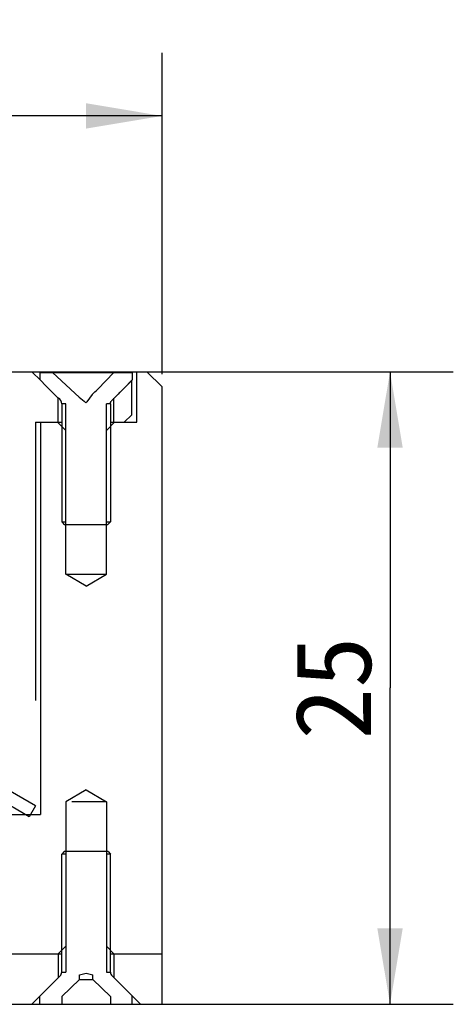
# Model space of a CAD drawing. Header units: millimetres. Extents: x 28 to 271, y -26 to 276.
# Tile 12 of 12: x 213 to 230, y 236 to 275. Entities that reach past the tile are written whole.
import ezdxf
from ezdxf.enums import TextEntityAlignment as Align

# ---------------------------------------------------------------- set-up
doc = ezdxf.new("R2010")
doc.units = ezdxf.units.MM
doc.header["$LTSCALE"] = 23.1
doc.layers.get('0').update_dxf_attribs({"linetype": 'CONTINUOUS'})
doc.layers.add('00_COMPONENTS', color=7, linetype='CONTINUOUS')
doc.layers.add('51__DRAFT_DIMS', color=7, linetype='CONTINUOUS')
doc.styles.get("Standard").update_dxf_attribs({"font": 'simfang.ttf'})
doc.dimstyles.new('DIMSTYLE_1', dxfattribs={"dimtxt": 3, "dimasz": 3, "dimexe": 2.5, "dimexo": 0.5, "dimgap": 0.75, "dimtad": 1, "dimdsep": 46, "dimtxsty": 'STANDARD', "dimblk": '_FILLED', "dimblk1": '_FILLED', "dimblk2": '_FILLED', "dimcen": 0.09, "dimclrt": 3, "dimazin": 2, "dimtp": 0.5, "dimtm": 0.5, "dimtfac": 1, "dimtofl": 0, "dimtmove": 0, "dimatfit": 3, "dimldrblk": '_FILLED', "dimfxl": 1, "dimtolj": 1, "dimarcsym": 0})
doc.dimstyles.new('DIMSTYLE_2', dxfattribs={"dimtxt": 3, "dimasz": 3, "dimexe": 2.5, "dimexo": 0.5, "dimgap": 0.75, "dimtad": 1, "dimdsep": 46, "dimtxsty": 'STANDARD', "dimblk": '_FILLED', "dimblk1": '_FILLED', "dimblk2": '_FILLED', "dimcen": 0.09, "dimclrt": 3, "dimazin": 2, "dimtp": 0.2, "dimtm": 0.2, "dimtfac": 1, "dimtofl": 0, "dimtmove": 0, "dimatfit": 3, "dimldrblk": '_FILLED', "dimfxl": 1, "dimtolj": 1, "dimarcsym": 0})

# ---------------------------------------------------------------- blocks, each defined once
blk = doc.blocks.new('_FILLED')
at = {"color": 0, "linetype": 'ByBlock'}
blk.add_solid([(0, 0), (-1, 0.167), (-1, -0.167)], dxfattribs=at)
blk = doc.blocks.new('*D1')
at = {"layer": '51__DRAFT_DIMS', "color": 4}
for p, q in [((38.18, 260.939), (38.18, 273.646)), ((218.18, 260.94), (218.18, 273.646)), ((38.18, 271.146), (128.18, 271.146)), ((218.18, 271.146), (128.18, 271.146))]:
    blk.add_line(p, q, dxfattribs=at)
at = {"layer": '51__DRAFT_DIMS', "color": 4, "xscale": 3, "yscale": 3, "zscale": 3, "rotation": 180}
blk.add_blockref('_FILLED', (38.18, 271.146), dxfattribs=at)
at = {"layer": '51__DRAFT_DIMS', "color": 4, "xscale": 3, "yscale": 3, "zscale": 3}
blk.add_blockref('_FILLED', (218.18, 271.146), dxfattribs=at)
at = {"layer": '51__DRAFT_DIMS', "color": 3}
blk.add_text('180', height=3, dxfattribs=at).set_placement((130.18, 271.896), align=Align.CENTER)
blk = doc.blocks.new('*D2')
at = {"layer": '51__DRAFT_DIMS', "color": 4}
for p, q in [((213.53, 261.04), (229.688, 261.04)), ((227.188, 261.04), (227.188, 248.54)), ((227.188, 236.04), (227.188, 248.54)), ((211.318, 236.04), (229.688, 236.04))]:
    blk.add_line(p, q, dxfattribs=at)
at = {"layer": '51__DRAFT_DIMS', "color": 4, "xscale": 3, "yscale": 3, "zscale": 3}
for p, rotation in [((227.188, 261.04), 90), ((227.188, 236.04), 270)]:
    blk.add_blockref('_FILLED', p, dxfattribs=dict(at, rotation=rotation))
at = {"layer": '51__DRAFT_DIMS', "color": 3}
blk.add_text('25', height=3, rotation=90, dxfattribs=at).set_placement((226.438, 248.54), align=Align.CENTER)

msp = doc.modelspace()

# ---------------------------------------------------------------- linework, layer by layer
at = {"layer": '00_COMPONENTS', "color": 7}
for p, q in [((39.3879, 261.0399), (216.972, 261.0399)), ((213.3855, 260.6849), (213.0304, 261.0399)), ((213.3555, 261.0049), (217.0044, 261.0049)), ((213.3555, 261.0049), (213.3555, 260.7149)), ((214.917, 260.0227), (213.8559, 261.0069)), ((216.2744, 261.0049), (215.6465, 260.3549)), ((217.0044, 260.7149), (216.6662, 260.3768)), ((216.972, 261.0399), (216.9729, 261.0041)), ((216.9797, 260.705), (216.9799, 260.6904)), ((217.0044, 261.0399), (217.5805, 261.0399)), ((217.0044, 261.0049), (217.0044, 260.7149)), ((217.18, 259.0399), (217.18, 261.0399)), ((217.5805, 261.0399), (218.18, 260.4404)), ((213.5752, 260.4953), (213.3855, 260.6849)), ((213.6859, 260.3846), (213.5752, 260.4953)), ((213.7358, 260.3347), (213.6859, 260.3846)), ((214.0338, 260.0369), (213.7358, 260.3347)), ((216.2025, 259.9134), (216.9799, 260.6904)), ((216.6662, 260.3768), (216.5883, 260.299)), ((216.9799, 259.3399), (216.9799, 260.6904)), ((218.18, 236.0399), (218.18, 260.4404)), ((214.0809, 259.9899), (214.0338, 260.0369)), ((214.0809, 259.9899), (214.0338, 260.0369)), ((214.095, 259.9899), (214.0809, 259.9899)), ((214.0809, 259.0399), (214.0809, 259.9899)), ((214.9089, 260.0262), (215.1006, 259.8697)), ((215.4189, 260.1427), (215.2064, 259.8423)), ((216.279, 259.0399), (216.279, 259.9899)), ((216.5, 260.2107), (216.4422, 260.1529)), ((216.5234, 260.2341), (216.5, 260.2107)), ((216.5883, 260.299), (216.5234, 260.2341)), ((214.216, 259.772), (214.216, 255.1049)), ((214.3813, 259.772), (214.2261, 259.772)), ((215.1677, 259.8049), (215.1006, 259.8697)), ((215.2064, 259.8423), (215.1677, 259.8049)), ((216.1337, 259.772), (215.9786, 259.772)), ((216.1439, 259.772), (216.1439, 255.1049)), ((216.9799, 259.3399), (216.6799, 259.0399)), ((213.1799, 259.0399), (214.216, 259.0399)), ((213.1799, 259.0399), (213.1799, 248.0399)), ((213.38, 259.0399), (213.38, 243.5399)), ((214.38, 258.7149), (214.055, 259.0399)), ((215.98, 258.7149), (216.305, 259.0399)), ((216.1439, 259.0399), (217.18, 259.0399)), ((214.38, 253.0399), (214.38, 258.7149)), ((215.98, 253.0399), (215.98, 258.7149)), ((213.18, 243.8863), (190.18, 257.1653)), ((212.93, 243.4533), (189.93, 256.7323)), ((214.2272, 255.0937), (214.216, 255.1049)), ((214.2261, 255.102), (214.3813, 255.102)), ((214.2829, 255.0381), (214.2272, 255.0937)), ((214.3162, 255.0049), (214.2829, 255.0381)), ((214.3162, 255.0049), (216.0437, 255.0049)), ((215.9786, 255.102), (216.1337, 255.102)), ((216.0548, 255.016), (216.0437, 255.0049)), ((216.1439, 255.1049), (216.0548, 255.016)), ((214.38, 253.0399), (215.98, 253.0399)), ((215.18, 252.5592), (214.38, 253.0399)), ((215.18, 252.5592), (215.98, 253.0399)), ((215.18, 244.5206), (214.38, 244.0399)), ((215.18, 244.5206), (215.98, 244.0399)), ((214.38, 244.0399), (214.38, 238.3399)), ((215.98, 244.0399), (214.6143, 244.0399)), ((215.98, 244.0399), (215.98, 238.3399)), ((213.18, 243.8863), (212.93, 243.4533)), ((209.5077, 243.5399), (213.38, 243.5399)), ((214.315, 242.0749), (214.215, 241.9749)), ((216.045, 242.0749), (214.315, 242.0749)), ((216.045, 242.0749), (216.145, 241.9749)), ((214.215, 237.3077), (214.215, 241.9749)), ((214.38, 241.9777), (214.2254, 241.9777)), ((216.1346, 241.9777), (215.98, 241.9777)), ((216.145, 237.3077), (216.145, 241.9749)), ((214.38, 238.3399), (214.08, 238.0399)), ((215.98, 238.3399), (216.28, 238.0399)), ((210.4856, 238.0399), (214.215, 238.0399)), ((214.08, 238.0399), (214.08, 237.0899)), ((216.145, 238.0399), (218.18, 238.0399)), ((216.28, 238.0399), (216.28, 237.0899)), ((213.03, 236.0399), (214.1564, 237.1663)), ((214.214, 236.3419), (214.9211, 237.0249)), ((214.2254, 237.3077), (214.38, 237.3077)), ((214.9211, 237.2079), (215.18, 237.2749)), ((214.9211, 237.0249), (214.9211, 237.2079)), ((214.9211, 237.0249), (215.4388, 237.0249)), ((215.18, 237.2749), (215.4388, 237.2079)), ((215.4388, 237.0249), (215.4388, 237.2079)), ((215.4388, 237.0249), (216.1459, 236.3419)), ((215.98, 237.3077), (216.1346, 237.3077)), ((217.33, 236.0399), (216.2035, 237.1663)), ((213.355, 236.0749), (213.355, 236.3649)), ((214.214, 236.3419), (214.214, 236.0749)), ((216.1459, 236.3419), (216.1459, 236.0749)), ((217.005, 236.0749), (217.005, 236.3649)), ((38.18, 236.0399), (218.18, 236.0399))]:
    msp.add_line(p, q, dxfattribs=at)
at = {"layer": '00_COMPONENTS', "color": 4}
for p, q in [((214.3813, 255.102), (214.3813, 259.772)), ((215.9786, 255.102), (215.9786, 259.772)), ((214.38, 238.3399), (214.38, 237.3077)), ((215.98, 238.3399), (215.98, 237.3077))]:
    msp.add_line(p, q, dxfattribs=at)
at = {"layer": '00_COMPONENTS', "color": 7}
for centre, radius, start, end in [((213.927, 259.7542), 0.2896, 3.51966, 54.80176), ((216.345, 259.7711), 0.2014, 135.03278, 153.65359), ((214.015, 237.3077), 0.2, 315, 360), ((216.345, 237.3077), 0.2, 180, 225)]:
    msp.add_arc(centre, radius, start, end, dxfattribs=at)
msp.add_ellipse((215.5689, 260.3549), major_axis=(0.2974, 0.2974), ratio=0.1316525, start_param=-2.2252948, end_param=-1.4398966, dxfattribs=at)
msp.add_open_spline([(216.1439, 259.772), (216.1439, 259.8023), (216.1511, 259.8334), (216.1645, 259.8605)], degree=3, dxfattribs=at)

# ---------------------------------------------------------------- dimensions: what is measured, and where the dimension line sits
at = {"layer": '51__DRAFT_DIMS', "color": 4}
dim = msp.add_linear_dim(base=(218.18, 271.146), p1=(38.18, 260.4393), p2=(218.18, 260.4404), text='%%c<>', dimstyle='DIMSTYLE_1', dxfattribs=at)
dim.commit()
dim.dimension.update_dxf_attribs({"geometry": '*D1', "text_midpoint": (130.18, 271.146), "dimtype": 160})
dim = msp.add_linear_dim(base=(227.1879, 261.0399), p1=(210.8177, 236.0399), p2=(213.0304, 261.0399), angle=90, dimstyle='DIMSTYLE_2', dxfattribs=at)
dim.commit()
dim.dimension.update_dxf_attribs({"geometry": '*D2', "text_midpoint": (227.1879, 248.4842), "dimtype": 160})

doc.saveas('drawing.dxf')
